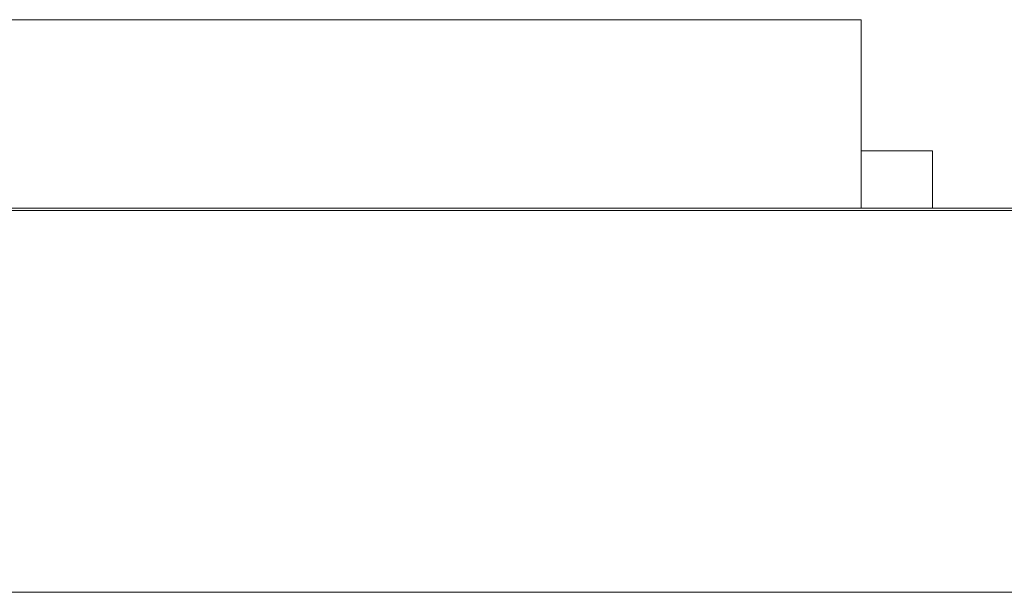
# Model space of a CAD drawing. Header units: inches. Extents: x -35 to 647, y 178 to 608.
# Tile 56 of 234: x 66.15 to 70.28, y 447.68 to 450.08. Entities that reach past the tile are written whole.
import ezdxf

# ---------------------------------------------------------------- set-up
doc = ezdxf.new("R2010")
doc.units = ezdxf.units.IN
doc.header["$MEASUREMENT"] = 0
doc.layers.add('1', color=7, linetype='Continuous')

# ---------------------------------------------------------------- blocks, each defined once
blk = doc.blocks.new('block 1889')
at = {"layer": '1', "color": 155, "lineweight": 18, "true_color": 0x4c7299}
blk.add_lwpolyline([(69.9762, 449.5318), (69.6762, 449.5318)], dxfattribs=at)
blk = doc.blocks.new('block 1908')
at = {"layer": '1', "color": 155, "lineweight": 18, "true_color": 0x4c7299}
blk.add_lwpolyline([(64.6762, 450.0818), (69.6762, 450.0818)], dxfattribs=at)
blk = doc.blocks.new('block 1910')
at = {"layer": '1', "color": 155, "lineweight": 18, "true_color": 0x4c7299}
blk.add_lwpolyline([(59.9876, 449.2918), (97.9876, 449.2918)], dxfattribs=at)
blk = doc.blocks.new('block 2157')
at = {"layer": '1', "color": 155, "lineweight": 18, "true_color": 0x4c7299}
blk.add_lwpolyline([(69.6762, 450.0818), (69.6762, 449.2918)], dxfattribs=at)
blk = doc.blocks.new('block 2159')
at = {"layer": '1', "color": 155, "lineweight": 18, "true_color": 0x4c7299}
blk.add_lwpolyline([(69.9762, 449.5318), (69.9762, 449.2918)], dxfattribs=at)
blk = doc.blocks.new('block 2311')
at = {"layer": '1', "color": 18, "lineweight": 13, "true_color": 0x4c0000}
blk.add_lwpolyline([(155.7261, 449.2818), (24.1617, 449.2818)], dxfattribs=at)
blk = doc.blocks.new('block 2329')
at = {"layer": '1', "color": 18, "lineweight": 13, "true_color": 0x4c0000}
blk.add_lwpolyline([(69.7954, 449.2818), (66.7351, 449.2818)], dxfattribs=at)
blk = doc.blocks.new('block 2352')
at = {"layer": '1', "color": 18, "lineweight": 13, "true_color": 0x4c0000}
blk.add_lwpolyline([(69.7954, 449.2818), (66.7351, 449.2818)], dxfattribs=at)
blk = doc.blocks.new('block 2355')
at = {"layer": '1', "color": 18, "lineweight": 13, "true_color": 0x4c0000}
blk.add_lwpolyline([(155.7261, 449.2818), (24.1617, 449.2818)], dxfattribs=at)
blk = doc.blocks.new('block 2433')
at = {"layer": '1', "color": 18, "lineweight": 13, "true_color": 0x4c0000}
blk.add_lwpolyline([(12.823, 449.2818), (144.3874, 449.2818)], dxfattribs=at)
blk = doc.blocks.new('block 2460')
at = {"layer": '1', "color": 18, "lineweight": 13, "true_color": 0x4c0000}
blk.add_lwpolyline([(69.7954, 449.2818), (66.7351, 449.2818)], dxfattribs=at)
blk = doc.blocks.new('block 2470')
at = {"layer": '1', "color": 18, "lineweight": 13, "true_color": 0x4c0000}
blk.add_lwpolyline([(69.7954, 449.2818), (66.7351, 449.2818)], dxfattribs=at)
blk = doc.blocks.new('block 2497')
at = {"layer": '1', "color": 18, "lineweight": 13, "true_color": 0x4c0000}
blk.add_lwpolyline([(12.823, 449.2818), (144.3874, 449.2818)], dxfattribs=at)
blk = doc.blocks.new('block 6353')
at = {"layer": '1', "color": 155, "lineweight": 18, "true_color": 0x4c7299}
blk.add_lwpolyline([(155.7261, 449.2818), (24.1617, 449.2818)], dxfattribs=at)
blk = doc.blocks.new('block 6373')
at = {"layer": '1', "color": 155, "lineweight": 18, "true_color": 0x4c7299}
blk.add_lwpolyline([(155.7261, 447.6818), (24.1617, 447.6818)], dxfattribs=at)
blk = doc.blocks.new('block 6374')
at = {"layer": '1', "color": 18, "lineweight": 13, "true_color": 0x4c0000}
for points in [[(8.323, 449.2818), (-10.3794, 449.2818), (-11.5483, 449.2818), (-11.5547, 449.2818), (6.676, 449.2818), (9.7491, 449.2818), (12.0444, 449.2818), (12.8772, 449.2818), (22.2284, 449.2818), (97.0376, 449.2818), (134.4423, 449.2818), (143.7934, 449.2818), (149.9946, 449.2818), (168.6969, 449.2818)], [(369.7718, 449.2818), (294.9625, 449.2818), (285.6114, 449.2818), (279.4076, 449.2818), (260.7053, 449.2818), (223.3006, 449.2818), (185.896, 449.2818), (167.1937, 449.2818), (162.5181, 449.2818), (160.2261, 449.2818), (159.3675, 449.2818), (151.6415, 449.2818), (76.8323, 449.2818), (39.4276, 449.2818), (30.0765, 449.2818), (25.4009, 449.2818), (22.3247, 449.2818), (20.1434, 449.2818), (19.1997, 449.2818), (14.5241, 449.2818), (11.4487, 449.2818), (9.1446, 449.2818), (8.323, 449.2818)]]:
    blk.add_lwpolyline(points, dxfattribs=at)
blk = doc.blocks.new('block 6377')
at = {"layer": '1', "color": 18, "lineweight": 13, "true_color": 0x4c0000}
for points in [[(8.323, 449.2818), (-10.3794, 449.2818), (-11.5483, 449.2818), (-11.5547, 449.2818), (6.676, 449.2818), (9.7491, 449.2818), (12.0444, 449.2818), (12.8772, 449.2818), (22.2284, 449.2818), (97.0376, 449.2818), (134.4423, 449.2818), (143.7934, 449.2818), (149.9946, 449.2818), (168.6969, 449.2818)], [(369.7718, 449.2818), (294.9625, 449.2818), (285.6114, 449.2818), (279.4076, 449.2818), (260.7053, 449.2818), (223.3006, 449.2818), (185.896, 449.2818), (167.1937, 449.2818), (162.5181, 449.2818), (160.2261, 449.2818), (159.3675, 449.2818), (151.6415, 449.2818), (76.8323, 449.2818), (39.4276, 449.2818), (30.0765, 449.2818), (25.4009, 449.2818), (22.3247, 449.2818), (20.1434, 449.2818), (19.1997, 449.2818), (14.5241, 449.2818), (11.4487, 449.2818), (9.1446, 449.2818), (8.323, 449.2818)]]:
    blk.add_lwpolyline(points, dxfattribs=at)
blk = doc.blocks.new('block 6494')
at = {"layer": '1', "color": 18, "lineweight": 13, "true_color": 0x4c0000}
blk.add_open_spline([(70.0954, 449.2818), (69.9186, 449.2818), (69.7419, 449.2818), (69.5652, 449.2818), (69.5294, 449.2818), (69.4937, 449.2818), (69.458, 449.2818), (68.5503, 449.2818), (67.6427, 449.2818), (66.7351, 449.2818), (66.6385, 449.2818), (66.5419, 449.2818), (66.4453, 449.2818), (66.5419, 449.2818), (66.6385, 449.2818), (66.7351, 449.2818), (67.6427, 449.2818), (68.5503, 449.2818), (69.458, 449.2818), (69.4937, 449.2818), (69.5294, 449.2818), (69.5652, 449.2818), (69.7419, 449.2818), (69.9186, 449.2818), (70.0954, 449.2818), (69.8954, 449.2818), (69.6954, 449.2818), (69.4953, 449.2818), (69.6954, 449.2818), (69.8954, 449.2818), (70.0954, 449.2818)], degree=3, knots=[0, 0, 0, 0, 1, 1, 1, 2, 2, 2, 3, 3, 3, 4, 4, 4, 5, 5, 5, 6, 6, 6, 7, 7, 7, 8, 8, 8, 9, 9, 9, 10, 10, 10, 10], dxfattribs=at)
blk = doc.blocks.new('block 6495')
at = {"layer": '1', "color": 18, "lineweight": 13, "true_color": 0x4c0000}
blk.add_open_spline([(70.0954, 449.2818), (69.9186, 449.2818), (69.7419, 449.2818), (69.5652, 449.2818), (69.5294, 449.2818), (69.4937, 449.2818), (69.458, 449.2818), (68.5503, 449.2818), (67.6427, 449.2818), (66.7351, 449.2818), (66.6385, 449.2818), (66.5419, 449.2818), (66.4453, 449.2818), (66.5419, 449.2818), (66.6385, 449.2818), (66.7351, 449.2818), (67.6427, 449.2818), (68.5503, 449.2818), (69.458, 449.2818), (69.4937, 449.2818), (69.5294, 449.2818), (69.5652, 449.2818), (69.7419, 449.2818), (69.9186, 449.2818), (70.0954, 449.2818), (69.8954, 449.2818), (69.6954, 449.2818), (69.4953, 449.2818), (69.6954, 449.2818), (69.8954, 449.2818), (70.0954, 449.2818)], degree=3, knots=[0, 0, 0, 0, 1, 1, 1, 2, 2, 2, 3, 3, 3, 4, 4, 4, 5, 5, 5, 6, 6, 6, 7, 7, 7, 8, 8, 8, 9, 9, 9, 10, 10, 10, 10], dxfattribs=at)
blk = doc.blocks.new('block 6609')
at = {"layer": '1', "color": 18, "lineweight": 13, "true_color": 0x4c0000}
blk.add_open_spline([(70.0954, 449.2818), (69.9186, 449.2818), (69.7419, 449.2818), (69.5652, 449.2818), (69.5294, 449.2818), (69.4937, 449.2818), (69.458, 449.2818), (68.5503, 449.2818), (67.6427, 449.2818), (66.7351, 449.2818), (66.6385, 449.2818), (66.5419, 449.2818), (66.4453, 449.2818), (66.5419, 449.2818), (66.6385, 449.2818), (66.7351, 449.2818), (67.6427, 449.2818), (68.5503, 449.2818), (69.458, 449.2818), (69.4937, 449.2818), (69.5294, 449.2818), (69.5652, 449.2818), (69.7419, 449.2818), (69.9186, 449.2818), (70.0954, 449.2818), (69.8954, 449.2818), (69.6954, 449.2818), (69.4953, 449.2818), (69.6954, 449.2818), (69.8954, 449.2818), (70.0954, 449.2818)], degree=3, knots=[0, 0, 0, 0, 1, 1, 1, 2, 2, 2, 3, 3, 3, 4, 4, 4, 5, 5, 5, 6, 6, 6, 7, 7, 7, 8, 8, 8, 9, 9, 9, 10, 10, 10, 10], dxfattribs=at)
blk = doc.blocks.new('block 6623')
at = {"layer": '1', "color": 18, "lineweight": 13, "true_color": 0x4c0000}
blk.add_open_spline([(70.0954, 449.2818), (69.9186, 449.2818), (69.7419, 449.2818), (69.5652, 449.2818), (69.5294, 449.2818), (69.4937, 449.2818), (69.458, 449.2818), (68.5503, 449.2818), (67.6427, 449.2818), (66.7351, 449.2818), (66.6385, 449.2818), (66.5419, 449.2818), (66.4453, 449.2818), (66.5419, 449.2818), (66.6385, 449.2818), (66.7351, 449.2818), (67.6427, 449.2818), (68.5503, 449.2818), (69.458, 449.2818), (69.4937, 449.2818), (69.5294, 449.2818), (69.5652, 449.2818), (69.7419, 449.2818), (69.9186, 449.2818), (70.0954, 449.2818), (69.8954, 449.2818), (69.6954, 449.2818), (69.4953, 449.2818), (69.6954, 449.2818), (69.8954, 449.2818), (70.0954, 449.2818)], degree=3, knots=[0, 0, 0, 0, 1, 1, 1, 2, 2, 2, 3, 3, 3, 4, 4, 4, 5, 5, 5, 6, 6, 6, 7, 7, 7, 8, 8, 8, 9, 9, 9, 10, 10, 10, 10], dxfattribs=at)
blk = doc.blocks.new('block 6761')
at = {"layer": '1', "color": 18, "lineweight": 13, "true_color": 0x4c0000}
blk.add_open_spline([(66.9453, 449.2818), (66.9498, 449.2818), (66.9557, 449.2818), (66.9557, 449.2818), (66.9557, 449.2818), (66.964, 449.2818), (66.964, 449.2818), (66.964, 449.2818), (66.9747, 449.2818), (66.9747, 449.2818), (66.9747, 449.2818), (66.9876, 449.2818), (66.9876, 449.2818), (66.9876, 449.2818), (67.0026, 449.2818), (67.0026, 449.2818), (67.0026, 449.2818), (67.0193, 449.2818), (67.0193, 449.2818), (67.0193, 449.2818), (67.0376, 449.2818), (67.0376, 449.2818), (67.0376, 449.2818), (67.0569, 449.2818), (67.0569, 449.2818), (67.0569, 449.2818), (67.0772, 449.2818), (67.0772, 449.2818), (67.0772, 449.2818), (67.0987, 449.2818), (67.0987, 449.2818), (67.0987, 449.2818), (67.1216, 449.2818), (67.1216, 449.2818), (67.1216, 449.2818), (67.1456, 449.2818), (67.1456, 449.2818), (67.1456, 449.2818), (67.1954, 449.2818), (67.1954, 449.2818), (67.1954, 449.2818), (67.2451, 449.2818), (67.2451, 449.2818), (67.2451, 449.2818), (67.2691, 449.2818), (67.2691, 449.2818), (67.2691, 449.2818), (67.292, 449.2818), (67.292, 449.2818), (67.292, 449.2818), (67.3136, 449.2818), (67.3136, 449.2818), (67.3136, 449.2818), (67.3338, 449.2818), (67.3338, 449.2818), (67.3338, 449.2818), (67.3532, 449.2818), (67.3532, 449.2818), (67.3532, 449.2818), (67.3714, 449.2818), (67.3714, 449.2818), (67.3714, 449.2818), (67.3881, 449.2818), (67.3881, 449.2818), (67.3881, 449.2818), (67.4031, 449.2818), (67.4031, 449.2818), (67.4031, 449.2818), (67.416, 449.2818), (67.416, 449.2818), (67.416, 449.2818), (67.4267, 449.2818), (67.4267, 449.2818), (67.4267, 449.2818), (67.435, 449.2818), (67.435, 449.2818), (67.435, 449.2818), (67.4409, 449.2818), (67.4409, 449.2818), (67.4409, 449.2818), (67.435, 449.2818), (67.435, 449.2818), (67.435, 449.2818), (67.4267, 449.2818), (67.4267, 449.2818), (67.4267, 449.2818), (67.416, 449.2818), (67.416, 449.2818), (67.416, 449.2818), (67.4031, 449.2818), (67.4031, 449.2818), (67.4031, 449.2818), (67.3881, 449.2818), (67.3881, 449.2818), (67.3881, 449.2818), (67.3714, 449.2818), (67.3714, 449.2818), (67.3714, 449.2818), (67.3532, 449.2818), (67.3532, 449.2818), (67.3532, 449.2818), (67.3338, 449.2818), (67.3338, 449.2818), (67.3338, 449.2818), (67.3136, 449.2818), (67.3136, 449.2818), (67.3136, 449.2818), (67.292, 449.2818), (67.292, 449.2818), (67.292, 449.2818), (67.2691, 449.2818), (67.2691, 449.2818), (67.2691, 449.2818), (67.2451, 449.2818), (67.2451, 449.2818), (67.2451, 449.2818), (67.1954, 449.2818), (67.1954, 449.2818), (67.1954, 449.2818), (67.1456, 449.2818), (67.1456, 449.2818), (67.1456, 449.2818), (67.1216, 449.2818), (67.1216, 449.2818), (67.1216, 449.2818), (67.0987, 449.2818), (67.0987, 449.2818), (67.0987, 449.2818), (67.0772, 449.2818), (67.0772, 449.2818), (67.0772, 449.2818), (67.0569, 449.2818), (67.0569, 449.2818), (67.0569, 449.2818), (67.0376, 449.2818), (67.0376, 449.2818), (67.0376, 449.2818), (67.0193, 449.2818), (67.0193, 449.2818), (67.0193, 449.2818), (67.0026, 449.2818), (67.0026, 449.2818), (67.0026, 449.2818), (66.9876, 449.2818), (66.9876, 449.2818), (66.9876, 449.2818), (66.9747, 449.2818), (66.9747, 449.2818), (66.9747, 449.2818), (66.964, 449.2818), (66.964, 449.2818), (66.964, 449.2818), (66.9557, 449.2818), (66.9557, 449.2818), (66.9557, 449.2818), (66.9498, 449.2818), (66.9498, 449.2818)], degree=3, knots=[0, 0, 0, 0, 1, 1, 1, 2, 2, 2, 3, 3, 3, 4, 4, 4, 5, 5, 5, 6, 6, 6, 7, 7, 7, 8, 8, 8, 9, 9, 9, 10, 10, 10, 11, 11, 11, 12, 12, 12, 13, 13, 13, 14, 14, 14, 15, 15, 15, 16, 16, 16, 17, 17, 17, 18, 18, 18, 19, 19, 19, 20, 20, 20, 21, 21, 21, 22, 22, 22, 23, 23, 23, 24, 24, 24, 25, 25, 25, 26, 26, 26, 27, 27, 27, 28, 28, 28, 29, 29, 29, 30, 30, 30, 31, 31, 31, 32, 32, 32, 33, 33, 33, 34, 34, 34, 35, 35, 35, 36, 36, 36, 37, 37, 37, 38, 38, 38, 39, 39, 39, 40, 40, 40, 41, 41, 41, 42, 42, 42, 43, 43, 43, 44, 44, 44, 45, 45, 45, 46, 46, 46, 47, 47, 47, 48, 48, 48, 49, 49, 49, 50, 50, 50, 51, 51, 51, 52, 52, 52, 52], dxfattribs=at)
blk = doc.blocks.new('block 6778')
at = {"layer": '1', "color": 18, "lineweight": 13, "true_color": 0x4c0000}
blk.add_open_spline([(68.4175, 449.2818), (68.3713, 449.2818), (68.3252, 449.2818), (68.2791, 449.2818), (68.2456, 449.2818), (68.2021, 449.2818), (68.1479, 449.2818), (68.0935, 449.2818), (68.0452, 449.2818), (68.0022, 449.2818), (68.0795, 449.2818), (68.1473, 449.2818), (68.2052, 449.2818), (68.2633, 449.2818), (68.3041, 449.2818), (68.3281, 449.2818), (68.3579, 449.2818), (68.3876, 449.2818), (68.4174, 449.2818)], degree=3, knots=[0, 0, 0, 0, 1, 1, 1, 2, 2, 2, 3, 3, 3, 4, 4, 4, 5, 5, 5, 6, 6, 6, 6], dxfattribs=at)
blk = doc.blocks.new('block 6788')
at = {"layer": '1', "color": 18, "lineweight": 13, "true_color": 0x4c0000}
blk.add_open_spline([(66.6296, 449.2818), (66.5834, 449.2818), (66.5373, 449.2818), (66.4912, 449.2818), (66.4577, 449.2818), (66.4142, 449.2818), (66.36, 449.2818), (66.3056, 449.2818), (66.2573, 449.2818), (66.2144, 449.2818), (66.2917, 449.2818), (66.3594, 449.2818), (66.4174, 449.2818), (66.4754, 449.2818), (66.5163, 449.2818), (66.5402, 449.2818), (66.57, 449.2818), (66.5998, 449.2818), (66.6296, 449.2818)], degree=3, knots=[0, 0, 0, 0, 1, 1, 1, 2, 2, 2, 3, 3, 3, 4, 4, 4, 5, 5, 5, 6, 6, 6, 6], dxfattribs=at)
blk = doc.blocks.new('block 6791')
at = {"layer": '1', "color": 18, "lineweight": 13, "true_color": 0x4c0000}
blk.add_open_spline([(67.0942, 449.2818), (67.0301, 449.2818), (66.9931, 449.2818), (66.9839, 449.2818), (67.0324, 449.2818), (67.0808, 449.2818), (67.1292, 449.2818), (67.1399, 449.2818), (67.165, 449.2818), (67.2042, 449.2818), (67.2432, 449.2818), (67.2907, 449.2818), (67.3461, 449.2818), (67.4127, 449.2818), (67.4689, 449.2818), (67.515, 449.2818), (67.5611, 449.2818), (67.5842, 449.2818), (67.5842, 449.2818), (67.5842, 449.2818), (67.562, 449.2818), (67.5179, 449.2818), (67.4735, 449.2818), (67.4153, 449.2818), (67.3438, 449.2818), (67.2991, 449.2818), (67.2587, 449.2818), (67.2229, 449.2818), (67.1874, 449.2818), (67.1589, 449.2818), (67.1385, 449.2818), (67.0951, 449.2818), (67.0518, 449.2818), (67.0084, 449.2818), (67.0449, 449.2818), (67.0813, 449.2818), (67.1177, 449.2818), (67.3045, 449.2818), (67.4914, 449.2818), (67.6782, 449.2818), (67.5283, 449.2818), (67.3784, 449.2818), (67.2284, 449.2818), (67.2081, 449.2818), (67.1879, 449.2818), (67.1676, 449.2818), (67.2353, 449.2818), (67.3063, 449.2818), (67.3807, 449.2818), (67.479, 449.2818), (67.562, 449.2818), (67.6298, 449.2818), (67.6974, 449.2818), (67.7313, 449.2818), (67.7313, 449.2818), (67.7313, 449.2818), (67.7013, 449.2818), (67.6419, 449.2818), (67.5691, 449.2818), (67.4709, 449.2818), (67.3461, 449.2818), (67.2434, 449.2818), (67.1598, 449.2818), (67.0942, 449.2818)], degree=3, knots=[0, 0, 0, 0, 1, 1, 1, 2, 2, 2, 3, 3, 3, 4, 4, 4, 5, 5, 5, 6, 6, 6, 7, 7, 7, 8, 8, 8, 9, 9, 9, 10, 10, 10, 11, 11, 11, 12, 12, 12, 13, 13, 13, 14, 14, 14, 15, 15, 15, 16, 16, 16, 17, 17, 17, 18, 18, 18, 19, 19, 19, 20, 20, 20, 21, 21, 21, 21], dxfattribs=at)
blk = doc.blocks.new('block 6794')
at = {"layer": '1', "color": 18, "lineweight": 13, "true_color": 0x4c0000}
blk.add_open_spline([(68.3809, 449.2818), (68.3347, 449.2818), (68.2886, 449.2818), (68.2425, 449.2818), (68.209, 449.2818), (68.1655, 449.2818), (68.1113, 449.2818), (68.0569, 449.2818), (68.0086, 449.2818), (67.9656, 449.2818), (68.0429, 449.2818), (68.1107, 449.2818), (68.1687, 449.2818), (68.2267, 449.2818), (68.2675, 449.2818), (68.2915, 449.2818), (68.3213, 449.2818), (68.3511, 449.2818), (68.3809, 449.2818)], degree=3, knots=[0, 0, 0, 0, 1, 1, 1, 2, 2, 2, 3, 3, 3, 4, 4, 4, 5, 5, 5, 6, 6, 6, 6], dxfattribs=at)
blk = doc.blocks.new('block 6800')
at = {"layer": '1', "color": 18, "lineweight": 13, "true_color": 0x4c0000}
blk.add_open_spline([(67.6367, 449.2818), (67.6932, 449.2818), (67.7272, 449.2818), (67.7384, 449.2818), (67.6926, 449.2818), (67.6467, 449.2818), (67.6009, 449.2818), (67.5885, 449.2818), (67.5712, 449.2818), (67.5487, 449.2818), (67.5112, 449.2818), (67.4651, 449.2818), (67.4103, 449.2818), (67.3662, 449.2818), (67.3276, 449.2818), (67.2941, 449.2818), (67.2506, 449.2818), (67.2163, 449.2818), (67.1912, 449.2818), (67.166, 449.2818), (67.1528, 449.2818), (67.152, 449.2818), (67.1851, 449.2818), (67.2261, 449.2818), (67.2742, 449.2818), (67.3222, 449.2818), (67.3728, 449.2818), (67.4256, 449.2818), (67.5179, 449.2818), (67.5963, 449.2818), (67.6612, 449.2818), (67.7259, 449.2818), (67.7586, 449.2818), (67.7586, 449.2818), (67.7586, 449.2818), (67.7433, 449.2818), (67.7128, 449.2818), (67.6823, 449.2818), (67.6404, 449.2818), (67.5871, 449.2818), (67.5337, 449.2818), (67.4732, 449.2818), (67.4057, 449.2818), (67.2904, 449.2818), (67.1961, 449.2818), (67.1234, 449.2818), (67.0509, 449.2818), (67.0141, 449.2818), (67.0141, 449.2818), (67.0141, 449.2818), (67.0545, 449.2818), (67.135, 449.2818), (67.2051, 449.2818), (67.2999, 449.2818), (67.4187, 449.2818), (67.5072, 449.2818), (67.5799, 449.2818), (67.6367, 449.2818)], degree=3, knots=[0, 0, 0, 0, 1, 1, 1, 2, 2, 2, 3, 3, 3, 4, 4, 4, 5, 5, 5, 6, 6, 6, 7, 7, 7, 8, 8, 8, 9, 9, 9, 10, 10, 10, 11, 11, 11, 12, 12, 12, 13, 13, 13, 14, 14, 14, 15, 15, 15, 16, 16, 16, 17, 17, 17, 18, 18, 18, 19, 19, 19, 19], dxfattribs=at)
blk = doc.blocks.new('block 6805')
at = {"layer": '1', "color": 18, "lineweight": 13, "true_color": 0x4c0000}
blk.add_open_spline([(69.1397, 449.2818), (69.0936, 449.2818), (69.0475, 449.2818), (69.0014, 449.2818), (68.9679, 449.2818), (68.9244, 449.2818), (68.8701, 449.2818), (68.8158, 449.2818), (68.7675, 449.2818), (68.7245, 449.2818), (68.8018, 449.2818), (68.8696, 449.2818), (68.9275, 449.2818), (68.9855, 449.2818), (69.0264, 449.2818), (69.0504, 449.2818), (69.0801, 449.2818), (69.1099, 449.2818), (69.1397, 449.2818)], degree=3, knots=[0, 0, 0, 0, 1, 1, 1, 2, 2, 2, 3, 3, 3, 4, 4, 4, 5, 5, 5, 6, 6, 6, 6], dxfattribs=at)
blk = doc.blocks.new('block 6809')
at = {"layer": '1', "color": 18, "lineweight": 13, "true_color": 0x4c0000}
blk.add_open_spline([(67.2388, 449.2818), (67.1952, 449.2818), (67.1733, 449.2818), (67.1733, 449.2818), (67.1733, 449.2818), (67.1834, 449.2818), (67.2039, 449.2818), (67.2243, 449.2818), (67.2523, 449.2818), (67.2886, 449.2818), (67.3253, 449.2818), (67.3633, 449.2818), (67.4034, 449.2818), (67.4616, 449.2818), (67.5118, 449.2818), (67.5539, 449.2818), (67.5962, 449.2818), (67.6171, 449.2818), (67.6171, 449.2818), (67.6171, 449.2818), (67.5963, 449.2818), (67.5548, 449.2818), (67.5131, 449.2818), (67.4611, 449.2818), (67.3979, 449.2818), (67.3354, 449.2818), (67.2823, 449.2818), (67.2388, 449.2818)], degree=3, knots=[0, 0, 0, 0, 1, 1, 1, 2, 2, 2, 3, 3, 3, 4, 4, 4, 5, 5, 5, 6, 6, 6, 7, 7, 7, 8, 8, 8, 9, 9, 9, 9], dxfattribs=at)
blk = doc.blocks.new('block 6822')
at = {"layer": '1', "color": 18, "lineweight": 13, "true_color": 0x4c0000}
blk.add_open_spline([(69.7077, 449.2818), (69.6602, 449.2818), (69.6362, 449.2818), (69.6362, 449.2818), (69.6362, 449.2818), (69.6579, 449.2818), (69.7011, 449.2818), (69.7446, 449.2818), (69.798, 449.2818), (69.8614, 449.2818), (69.9251, 449.2818), (69.9785, 449.2818), (70.0217, 449.2818), (70.0648, 449.2818), (70.0869, 449.2818), (70.0869, 449.2818), (70.0869, 449.2818), (70.065, 449.2818), (70.0217, 449.2818), (69.9783, 449.2818), (69.9246, 449.2818), (69.86, 449.2818), (69.7965, 449.2818), (69.7458, 449.2818), (69.7077, 449.2818)], degree=3, knots=[0, 0, 0, 0, 1, 1, 1, 2, 2, 2, 3, 3, 3, 4, 4, 4, 5, 5, 5, 6, 6, 6, 7, 7, 7, 8, 8, 8, 8], dxfattribs=at)
blk = doc.blocks.new('block 6824')
at = {"layer": '1', "color": 18, "lineweight": 13, "true_color": 0x4c0000}
blk.add_open_spline([(69.6054, 449.2818), (69.5313, 449.2818), (69.4941, 449.2818), (69.4941, 449.2818), (69.4941, 449.2818), (69.5076, 449.2818), (69.535, 449.2818), (69.5623, 449.2818), (69.6034, 449.2818), (69.6573, 449.2818), (69.7113, 449.2818), (69.7795, 449.2818), (69.8614, 449.2818), (69.922, 449.2818), (69.975, 449.2818), (70.0206, 449.2818), (70.0659, 449.2818), (70.1039, 449.2818), (70.1336, 449.2818), (70.1633, 449.2818), (70.1866, 449.2818), (70.2037, 449.2818), (70.2207, 449.2818), (70.229, 449.2818), (70.229, 449.2818), (70.229, 449.2818), (70.2155, 449.2818), (70.1884, 449.2818), (70.1613, 449.2818), (70.1203, 449.2818), (70.0664, 449.2818), (70.0124, 449.2818), (69.9439, 449.2818), (69.8614, 449.2818), (69.7527, 449.2818), (69.6674, 449.2818), (69.6054, 449.2818)], degree=3, knots=[0, 0, 0, 0, 1, 1, 1, 2, 2, 2, 3, 3, 3, 4, 4, 4, 5, 5, 5, 6, 6, 6, 7, 7, 7, 8, 8, 8, 9, 9, 9, 10, 10, 10, 11, 11, 11, 12, 12, 12, 12], dxfattribs=at)
blk = doc.blocks.new('block 6826')
at = {"layer": '1', "color": 18, "lineweight": 13, "true_color": 0x4c0000}
blk.add_open_spline([(68.8623, 449.2818), (68.8096, 449.2818), (68.7568, 449.2818), (68.704, 449.2818), (68.8483, 449.2818), (68.9926, 449.2818), (69.1368, 449.2818), (69.1904, 449.2818), (69.2441, 449.2818), (69.2977, 449.2818), (69.4514, 449.2818), (69.6051, 449.2818), (69.7587, 449.2818), (69.7021, 449.2818), (69.6455, 449.2818), (69.5889, 449.2818), (69.5451, 449.2818), (69.5013, 449.2818), (69.4574, 449.2818), (69.3004, 449.2818), (69.1433, 449.2818), (68.9863, 449.2818), (68.945, 449.2818), (68.9037, 449.2818), (68.8623, 449.2818)], degree=3, knots=[0, 0, 0, 0, 1, 1, 1, 2, 2, 2, 3, 3, 3, 4, 4, 4, 5, 5, 5, 6, 6, 6, 7, 7, 7, 8, 8, 8, 8], dxfattribs=at)
blk = doc.blocks.new('block 6829')
at = {"layer": '1', "color": 18, "lineweight": 13, "true_color": 0x4c0000}
blk.add_open_spline([(66.6662, 449.2818), (66.62, 449.2818), (66.5739, 449.2818), (66.5278, 449.2818), (66.4943, 449.2818), (66.4508, 449.2818), (66.3966, 449.2818), (66.3422, 449.2818), (66.2939, 449.2818), (66.2509, 449.2818), (66.3282, 449.2818), (66.396, 449.2818), (66.4539, 449.2818), (66.512, 449.2818), (66.5528, 449.2818), (66.5768, 449.2818), (66.6066, 449.2818), (66.6364, 449.2818), (66.6661, 449.2818)], degree=3, knots=[0, 0, 0, 0, 1, 1, 1, 2, 2, 2, 3, 3, 3, 4, 4, 4, 5, 5, 5, 6, 6, 6, 6], dxfattribs=at)
blk = doc.blocks.new('block 6832')
at = {"layer": '1', "color": 18, "lineweight": 13, "true_color": 0x4c0000}
blk.add_open_spline([(66.9453, 449.2818), (66.9498, 449.2818), (66.9557, 449.2818), (66.9557, 449.2818), (66.9557, 449.2818), (66.964, 449.2818), (66.964, 449.2818), (66.964, 449.2818), (66.9747, 449.2818), (66.9747, 449.2818), (66.9747, 449.2818), (66.9876, 449.2818), (66.9876, 449.2818), (66.9876, 449.2818), (67.0026, 449.2818), (67.0026, 449.2818), (67.0026, 449.2818), (67.0193, 449.2818), (67.0193, 449.2818), (67.0193, 449.2818), (67.0376, 449.2818), (67.0376, 449.2818), (67.0376, 449.2818), (67.0569, 449.2818), (67.0569, 449.2818), (67.0569, 449.2818), (67.0772, 449.2818), (67.0772, 449.2818), (67.0772, 449.2818), (67.0987, 449.2818), (67.0987, 449.2818), (67.0987, 449.2818), (67.1216, 449.2818), (67.1216, 449.2818), (67.1216, 449.2818), (67.1456, 449.2818), (67.1456, 449.2818), (67.1456, 449.2818), (67.1954, 449.2818), (67.1954, 449.2818), (67.1954, 449.2818), (67.2451, 449.2818), (67.2451, 449.2818), (67.2451, 449.2818), (67.2691, 449.2818), (67.2691, 449.2818), (67.2691, 449.2818), (67.292, 449.2818), (67.292, 449.2818), (67.292, 449.2818), (67.3136, 449.2818), (67.3136, 449.2818), (67.3136, 449.2818), (67.3338, 449.2818), (67.3338, 449.2818), (67.3338, 449.2818), (67.3532, 449.2818), (67.3532, 449.2818), (67.3532, 449.2818), (67.3714, 449.2818), (67.3714, 449.2818), (67.3714, 449.2818), (67.3881, 449.2818), (67.3881, 449.2818), (67.3881, 449.2818), (67.4031, 449.2818), (67.4031, 449.2818), (67.4031, 449.2818), (67.416, 449.2818), (67.416, 449.2818), (67.416, 449.2818), (67.4267, 449.2818), (67.4267, 449.2818), (67.4267, 449.2818), (67.435, 449.2818), (67.435, 449.2818), (67.435, 449.2818), (67.4409, 449.2818), (67.4409, 449.2818), (67.4409, 449.2818), (67.435, 449.2818), (67.435, 449.2818), (67.435, 449.2818), (67.4267, 449.2818), (67.4267, 449.2818), (67.4267, 449.2818), (67.416, 449.2818), (67.416, 449.2818), (67.416, 449.2818), (67.4031, 449.2818), (67.4031, 449.2818), (67.4031, 449.2818), (67.3881, 449.2818), (67.3881, 449.2818), (67.3881, 449.2818), (67.3714, 449.2818), (67.3714, 449.2818), (67.3714, 449.2818), (67.3532, 449.2818), (67.3532, 449.2818), (67.3532, 449.2818), (67.3338, 449.2818), (67.3338, 449.2818), (67.3338, 449.2818), (67.3136, 449.2818), (67.3136, 449.2818), (67.3136, 449.2818), (67.292, 449.2818), (67.292, 449.2818), (67.292, 449.2818), (67.2691, 449.2818), (67.2691, 449.2818), (67.2691, 449.2818), (67.2451, 449.2818), (67.2451, 449.2818), (67.2451, 449.2818), (67.1954, 449.2818), (67.1954, 449.2818), (67.1954, 449.2818), (67.1456, 449.2818), (67.1456, 449.2818), (67.1456, 449.2818), (67.1216, 449.2818), (67.1216, 449.2818), (67.1216, 449.2818), (67.0987, 449.2818), (67.0987, 449.2818), (67.0987, 449.2818), (67.0772, 449.2818), (67.0772, 449.2818), (67.0772, 449.2818), (67.0569, 449.2818), (67.0569, 449.2818), (67.0569, 449.2818), (67.0376, 449.2818), (67.0376, 449.2818), (67.0376, 449.2818), (67.0193, 449.2818), (67.0193, 449.2818), (67.0193, 449.2818), (67.0026, 449.2818), (67.0026, 449.2818), (67.0026, 449.2818), (66.9876, 449.2818), (66.9876, 449.2818), (66.9876, 449.2818), (66.9747, 449.2818), (66.9747, 449.2818), (66.9747, 449.2818), (66.964, 449.2818), (66.964, 449.2818), (66.964, 449.2818), (66.9557, 449.2818), (66.9557, 449.2818), (66.9557, 449.2818), (66.9498, 449.2818), (66.9498, 449.2818)], degree=3, knots=[0, 0, 0, 0, 1, 1, 1, 2, 2, 2, 3, 3, 3, 4, 4, 4, 5, 5, 5, 6, 6, 6, 7, 7, 7, 8, 8, 8, 9, 9, 9, 10, 10, 10, 11, 11, 11, 12, 12, 12, 13, 13, 13, 14, 14, 14, 15, 15, 15, 16, 16, 16, 17, 17, 17, 18, 18, 18, 19, 19, 19, 20, 20, 20, 21, 21, 21, 22, 22, 22, 23, 23, 23, 24, 24, 24, 25, 25, 25, 26, 26, 26, 27, 27, 27, 28, 28, 28, 29, 29, 29, 30, 30, 30, 31, 31, 31, 32, 32, 32, 33, 33, 33, 34, 34, 34, 35, 35, 35, 36, 36, 36, 37, 37, 37, 38, 38, 38, 39, 39, 39, 40, 40, 40, 41, 41, 41, 42, 42, 42, 43, 43, 43, 44, 44, 44, 45, 45, 45, 46, 46, 46, 47, 47, 47, 48, 48, 48, 49, 49, 49, 50, 50, 50, 51, 51, 51, 52, 52, 52, 52], dxfattribs=at)
blk = doc.blocks.new('block 6837')
at = {"layer": '1', "color": 18, "lineweight": 13, "true_color": 0x4c0000}
blk.add_open_spline([(69.1521, 449.2818), (69.1117, 449.2818), (69.0705, 449.2818), (69.0293, 449.2818), (69.1566, 449.2818), (69.284, 449.2818), (69.4113, 449.2818), (69.3721, 449.2818), (69.3329, 449.2818), (69.2937, 449.2818), (69.2579, 449.2818), (69.2311, 449.2818), (69.2133, 449.2818), (69.1994, 449.2818), (69.1792, 449.2818), (69.1521, 449.2818)], degree=3, knots=[0, 0, 0, 0, 1, 1, 1, 2, 2, 2, 3, 3, 3, 4, 4, 4, 5, 5, 5, 5], dxfattribs=at)
blk = doc.blocks.new('block 6913')
at = {"layer": '1', "color": 18, "lineweight": 13, "true_color": 0x4c0000}
blk.add_open_spline([(66.9453, 449.2818), (66.9498, 449.2818), (66.9557, 449.2818), (66.9557, 449.2818), (66.9557, 449.2818), (66.964, 449.2818), (66.964, 449.2818), (66.964, 449.2818), (66.9747, 449.2818), (66.9747, 449.2818), (66.9747, 449.2818), (66.9876, 449.2818), (66.9876, 449.2818), (66.9876, 449.2818), (67.0026, 449.2818), (67.0026, 449.2818), (67.0026, 449.2818), (67.0193, 449.2818), (67.0193, 449.2818), (67.0193, 449.2818), (67.0376, 449.2818), (67.0376, 449.2818), (67.0376, 449.2818), (67.0569, 449.2818), (67.0569, 449.2818), (67.0569, 449.2818), (67.0772, 449.2818), (67.0772, 449.2818), (67.0772, 449.2818), (67.0987, 449.2818), (67.0987, 449.2818), (67.0987, 449.2818), (67.1216, 449.2818), (67.1216, 449.2818), (67.1216, 449.2818), (67.1456, 449.2818), (67.1456, 449.2818), (67.1456, 449.2818), (67.1954, 449.2818), (67.1954, 449.2818), (67.1954, 449.2818), (67.2451, 449.2818), (67.2451, 449.2818), (67.2451, 449.2818), (67.2691, 449.2818), (67.2691, 449.2818), (67.2691, 449.2818), (67.292, 449.2818), (67.292, 449.2818), (67.292, 449.2818), (67.3136, 449.2818), (67.3136, 449.2818), (67.3136, 449.2818), (67.3338, 449.2818), (67.3338, 449.2818), (67.3338, 449.2818), (67.3532, 449.2818), (67.3532, 449.2818), (67.3532, 449.2818), (67.3714, 449.2818), (67.3714, 449.2818), (67.3714, 449.2818), (67.3881, 449.2818), (67.3881, 449.2818), (67.3881, 449.2818), (67.4031, 449.2818), (67.4031, 449.2818), (67.4031, 449.2818), (67.416, 449.2818), (67.416, 449.2818), (67.416, 449.2818), (67.4267, 449.2818), (67.4267, 449.2818), (67.4267, 449.2818), (67.435, 449.2818), (67.435, 449.2818), (67.435, 449.2818), (67.4409, 449.2818), (67.4409, 449.2818), (67.4409, 449.2818), (67.435, 449.2818), (67.435, 449.2818), (67.435, 449.2818), (67.4267, 449.2818), (67.4267, 449.2818), (67.4267, 449.2818), (67.416, 449.2818), (67.416, 449.2818), (67.416, 449.2818), (67.4031, 449.2818), (67.4031, 449.2818), (67.4031, 449.2818), (67.3881, 449.2818), (67.3881, 449.2818), (67.3881, 449.2818), (67.3714, 449.2818), (67.3714, 449.2818), (67.3714, 449.2818), (67.3532, 449.2818), (67.3532, 449.2818), (67.3532, 449.2818), (67.3338, 449.2818), (67.3338, 449.2818), (67.3338, 449.2818), (67.3136, 449.2818), (67.3136, 449.2818), (67.3136, 449.2818), (67.292, 449.2818), (67.292, 449.2818), (67.292, 449.2818), (67.2691, 449.2818), (67.2691, 449.2818), (67.2691, 449.2818), (67.2451, 449.2818), (67.2451, 449.2818), (67.2451, 449.2818), (67.1954, 449.2818), (67.1954, 449.2818), (67.1954, 449.2818), (67.1456, 449.2818), (67.1456, 449.2818), (67.1456, 449.2818), (67.1216, 449.2818), (67.1216, 449.2818), (67.1216, 449.2818), (67.0987, 449.2818), (67.0987, 449.2818), (67.0987, 449.2818), (67.0772, 449.2818), (67.0772, 449.2818), (67.0772, 449.2818), (67.0569, 449.2818), (67.0569, 449.2818), (67.0569, 449.2818), (67.0376, 449.2818), (67.0376, 449.2818), (67.0376, 449.2818), (67.0193, 449.2818), (67.0193, 449.2818), (67.0193, 449.2818), (67.0026, 449.2818), (67.0026, 449.2818), (67.0026, 449.2818), (66.9876, 449.2818), (66.9876, 449.2818), (66.9876, 449.2818), (66.9747, 449.2818), (66.9747, 449.2818), (66.9747, 449.2818), (66.964, 449.2818), (66.964, 449.2818), (66.964, 449.2818), (66.9557, 449.2818), (66.9557, 449.2818), (66.9557, 449.2818), (66.9498, 449.2818), (66.9498, 449.2818)], degree=3, knots=[0, 0, 0, 0, 1, 1, 1, 2, 2, 2, 3, 3, 3, 4, 4, 4, 5, 5, 5, 6, 6, 6, 7, 7, 7, 8, 8, 8, 9, 9, 9, 10, 10, 10, 11, 11, 11, 12, 12, 12, 13, 13, 13, 14, 14, 14, 15, 15, 15, 16, 16, 16, 17, 17, 17, 18, 18, 18, 19, 19, 19, 20, 20, 20, 21, 21, 21, 22, 22, 22, 23, 23, 23, 24, 24, 24, 25, 25, 25, 26, 26, 26, 27, 27, 27, 28, 28, 28, 29, 29, 29, 30, 30, 30, 31, 31, 31, 32, 32, 32, 33, 33, 33, 34, 34, 34, 35, 35, 35, 36, 36, 36, 37, 37, 37, 38, 38, 38, 39, 39, 39, 40, 40, 40, 41, 41, 41, 42, 42, 42, 43, 43, 43, 44, 44, 44, 45, 45, 45, 46, 46, 46, 47, 47, 47, 48, 48, 48, 49, 49, 49, 50, 50, 50, 51, 51, 51, 52, 52, 52, 52], dxfattribs=at)
blk = doc.blocks.new('block 6932')
at = {"layer": '1', "color": 18, "lineweight": 13, "true_color": 0x4c0000}
blk.add_open_spline([(66.9453, 449.2818), (66.9498, 449.2818), (66.9557, 449.2818), (66.9557, 449.2818), (66.9557, 449.2818), (66.964, 449.2818), (66.964, 449.2818), (66.964, 449.2818), (66.9747, 449.2818), (66.9747, 449.2818), (66.9747, 449.2818), (66.9876, 449.2818), (66.9876, 449.2818), (66.9876, 449.2818), (67.0026, 449.2818), (67.0026, 449.2818), (67.0026, 449.2818), (67.0193, 449.2818), (67.0193, 449.2818), (67.0193, 449.2818), (67.0376, 449.2818), (67.0376, 449.2818), (67.0376, 449.2818), (67.0569, 449.2818), (67.0569, 449.2818), (67.0569, 449.2818), (67.0772, 449.2818), (67.0772, 449.2818), (67.0772, 449.2818), (67.0987, 449.2818), (67.0987, 449.2818), (67.0987, 449.2818), (67.1216, 449.2818), (67.1216, 449.2818), (67.1216, 449.2818), (67.1456, 449.2818), (67.1456, 449.2818), (67.1456, 449.2818), (67.1954, 449.2818), (67.1954, 449.2818), (67.1954, 449.2818), (67.2451, 449.2818), (67.2451, 449.2818), (67.2451, 449.2818), (67.2691, 449.2818), (67.2691, 449.2818), (67.2691, 449.2818), (67.292, 449.2818), (67.292, 449.2818), (67.292, 449.2818), (67.3136, 449.2818), (67.3136, 449.2818), (67.3136, 449.2818), (67.3338, 449.2818), (67.3338, 449.2818), (67.3338, 449.2818), (67.3532, 449.2818), (67.3532, 449.2818), (67.3532, 449.2818), (67.3714, 449.2818), (67.3714, 449.2818), (67.3714, 449.2818), (67.3881, 449.2818), (67.3881, 449.2818), (67.3881, 449.2818), (67.4031, 449.2818), (67.4031, 449.2818), (67.4031, 449.2818), (67.416, 449.2818), (67.416, 449.2818), (67.416, 449.2818), (67.4267, 449.2818), (67.4267, 449.2818), (67.4267, 449.2818), (67.435, 449.2818), (67.435, 449.2818), (67.435, 449.2818), (67.4409, 449.2818), (67.4409, 449.2818), (67.4409, 449.2818), (67.435, 449.2818), (67.435, 449.2818), (67.435, 449.2818), (67.4267, 449.2818), (67.4267, 449.2818), (67.4267, 449.2818), (67.416, 449.2818), (67.416, 449.2818), (67.416, 449.2818), (67.4031, 449.2818), (67.4031, 449.2818), (67.4031, 449.2818), (67.3881, 449.2818), (67.3881, 449.2818), (67.3881, 449.2818), (67.3714, 449.2818), (67.3714, 449.2818), (67.3714, 449.2818), (67.3532, 449.2818), (67.3532, 449.2818), (67.3532, 449.2818), (67.3338, 449.2818), (67.3338, 449.2818), (67.3338, 449.2818), (67.3136, 449.2818), (67.3136, 449.2818), (67.3136, 449.2818), (67.292, 449.2818), (67.292, 449.2818), (67.292, 449.2818), (67.2691, 449.2818), (67.2691, 449.2818), (67.2691, 449.2818), (67.2451, 449.2818), (67.2451, 449.2818), (67.2451, 449.2818), (67.1954, 449.2818), (67.1954, 449.2818), (67.1954, 449.2818), (67.1456, 449.2818), (67.1456, 449.2818), (67.1456, 449.2818), (67.1216, 449.2818), (67.1216, 449.2818), (67.1216, 449.2818), (67.0987, 449.2818), (67.0987, 449.2818), (67.0987, 449.2818), (67.0772, 449.2818), (67.0772, 449.2818), (67.0772, 449.2818), (67.0569, 449.2818), (67.0569, 449.2818), (67.0569, 449.2818), (67.0376, 449.2818), (67.0376, 449.2818), (67.0376, 449.2818), (67.0193, 449.2818), (67.0193, 449.2818), (67.0193, 449.2818), (67.0026, 449.2818), (67.0026, 449.2818), (67.0026, 449.2818), (66.9876, 449.2818), (66.9876, 449.2818), (66.9876, 449.2818), (66.9747, 449.2818), (66.9747, 449.2818), (66.9747, 449.2818), (66.964, 449.2818), (66.964, 449.2818), (66.964, 449.2818), (66.9557, 449.2818), (66.9557, 449.2818), (66.9557, 449.2818), (66.9498, 449.2818), (66.9498, 449.2818)], degree=3, knots=[0, 0, 0, 0, 1, 1, 1, 2, 2, 2, 3, 3, 3, 4, 4, 4, 5, 5, 5, 6, 6, 6, 7, 7, 7, 8, 8, 8, 9, 9, 9, 10, 10, 10, 11, 11, 11, 12, 12, 12, 13, 13, 13, 14, 14, 14, 15, 15, 15, 16, 16, 16, 17, 17, 17, 18, 18, 18, 19, 19, 19, 20, 20, 20, 21, 21, 21, 22, 22, 22, 23, 23, 23, 24, 24, 24, 25, 25, 25, 26, 26, 26, 27, 27, 27, 28, 28, 28, 29, 29, 29, 30, 30, 30, 31, 31, 31, 32, 32, 32, 33, 33, 33, 34, 34, 34, 35, 35, 35, 36, 36, 36, 37, 37, 37, 38, 38, 38, 39, 39, 39, 40, 40, 40, 41, 41, 41, 42, 42, 42, 43, 43, 43, 44, 44, 44, 45, 45, 45, 46, 46, 46, 47, 47, 47, 48, 48, 48, 49, 49, 49, 50, 50, 50, 51, 51, 51, 52, 52, 52, 52], dxfattribs=at)

msp = doc.modelspace()

# ---------------------------------------------------------------- block references
at = {"layer": '1'}
for name in ['block 1908', 'block 2157', 'block 1889', 'block 2159', 'block 6374', 'block 6377', 'block 2433', 'block 2497', 'block 2311', 'block 2355', 'block 6353', 'block 1910', 'block 6788', 'block 6829', 'block 6494', 'block 6495', 'block 6609', 'block 6623', 'block 2329', 'block 2352', 'block 2460', 'block 2470', 'block 6761', 'block 6832', 'block 6913', 'block 6932', 'block 6791', 'block 6800', 'block 6809', 'block 6794', 'block 6778', 'block 6826', 'block 6805', 'block 6837', 'block 6824', 'block 6822', 'block 6373']:
    msp.add_blockref(name, (0, 0), dxfattribs=at)

doc.saveas('drawing.dxf')
